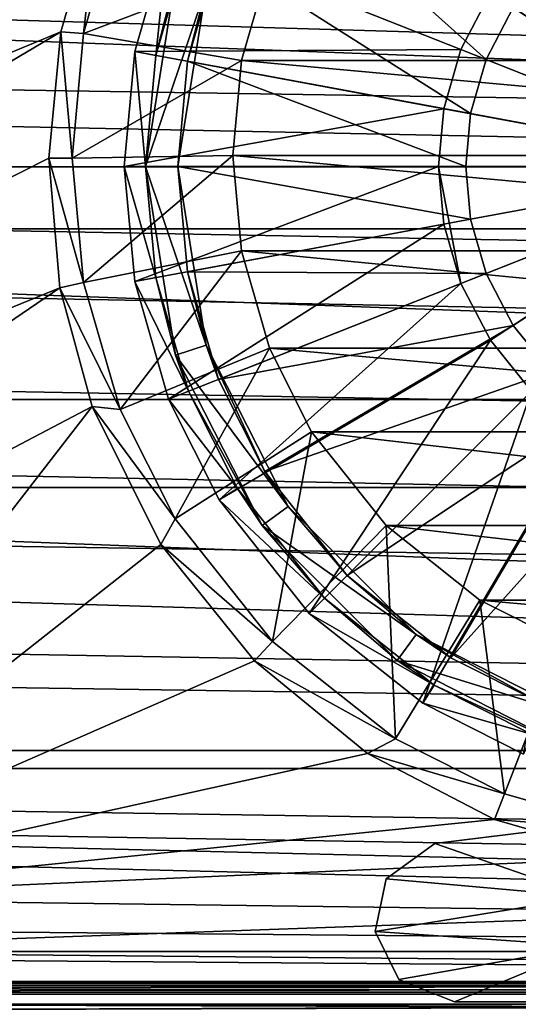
# Model space of a CAD drawing. Header units: metres. Extents: x 0 to 1004, y -708 to 0.
# Tile 57 of 103: x 433 to 480, y -652 to -560. Entities that reach past the tile are written whole.
import ezdxf

# ---------------------------------------------------------------- set-up
doc = ezdxf.new("R2010")
doc.units = ezdxf.units.M

msp = doc.modelspace()

# ---------------------------------------------------------------- linework, layer by layer
at = {"layer": 'top0'}
for points in [[(74.945648, -649.620239, 184.708984), (74.945648, -650.622864, 187.784439), (921.945618, -649.620239, 184.708984)], [(74.945648, -650.622864, 187.784439), (921.945618, -650.622864, 187.784439), (921.945618, -649.620239, 184.708984)], [(74.945648, -650.000854, 183.984665), (74.945648, -649.620239, 184.708984), (921.945618, -650.000854, 183.984665)], [(74.945648, -649.620239, 184.708984), (921.945618, -649.620239, 184.708984), (921.945618, -650.000854, 183.984665)], [(74.945648, -649.620239, 2040.066406), (74.945648, -650.000488, 2040.790527), (921.945618, -649.620239, 2040.066406)], [(74.945648, -650.000488, 2040.790527), (921.945618, -650.000854, 2040.790771), (921.945618, -649.620239, 2040.066406)], [(74.945648, -650.622864, 2036.990967), (74.945648, -649.620239, 2040.066406), (921.945618, -650.622559, 2036.991333)], [(74.945648, -649.620239, 2040.066406), (921.945618, -649.620239, 2040.066406), (921.945618, -650.622559, 2036.991333)], [(74.945648, -650.000488, 2040.790527), (74.945648, -650.816833, 2040.737793), (921.945618, -650.000854, 2040.790771)], [(74.945648, -650.816833, 184.037659), (74.945648, -650.000854, 183.984665), (921.945618, -650.816833, 184.037659)], [(74.945648, -650.000854, 183.984665), (921.945618, -650.000854, 183.984665), (921.945618, -650.816833, 184.037659)], [(74.945648, -650.816833, 2040.737793), (921.945618, -650.816833, 2040.737793), (921.945618, -650.000854, 2040.790771)], [(74.945648, -650.622864, 2036.990967), (921.945618, -650.622559, 2036.991333), (921.945618, -653.369629, 2035.28418)], [(74.945648, -650.622864, 187.784439), (74.945648, -653.369629, 189.491211), (921.945618, -650.622864, 187.784439)], [(74.945648, -653.369629, 189.491211), (921.945618, -653.369629, 189.491211), (921.945618, -650.622864, 187.784439)], [(74.945648, -653.369629, 2035.28418), (74.945648, -650.622864, 2036.990967), (921.945618, -653.369629, 2035.28418)], [(74.945648, -650.816833, 184.037659), (921.945618, -650.816833, 184.037659), (74.945648, -650.816833, 184.887695)], [(921.945618, -650.816833, 184.037659), (921.945618, -650.816833, 184.887695), (74.945648, -650.816833, 184.887695)], [(74.945648, -653.265991, 188.218597), (74.945648, -650.816833, 184.887695), (921.945618, -653.265991, 188.218597)], [(74.945648, -650.816833, 184.887695), (921.945618, -650.816833, 184.887695), (921.945618, -653.265991, 188.218597)], [(74.945648, -650.816833, 2039.887695), (74.945648, -653.265991, 2036.556763), (921.945618, -650.816833, 2039.887695)], [(74.945648, -653.265991, 2036.556763), (921.945618, -653.266418, 2036.556641), (921.945618, -650.816833, 2039.887695)], [(921.945618, -650.816833, 2039.887695), (921.945618, -650.816833, 2040.737793), (74.945648, -650.816833, 2039.887695)], [(921.945618, -650.816833, 2040.737793), (74.945648, -650.816833, 2040.737793), (74.945648, -650.816833, 2039.887695)]]:
    msp.add_3dface(points, dxfattribs=at)
at = {"layer": 'top0123410'}
for points in [[(900.214172, -579.368164, 2141.365967), (142.541992, -550.832275, 2160.918945), (183.251587, -540.0271, 2167.143799)], [(861.507385, -550.832275, 2160.918945), (881.462219, -563.486084, 2152.842285), (183.251587, -540.0271, 2167.143799)], [(183.251587, -540.0271, 2167.143799), (881.462219, -563.486084, 2152.842285), (900.214172, -579.368164, 2141.365967)], [(142.98912, -551.227539, 2164.058594), (893.62793, -573.584229, 2149.328857), (183.251587, -540.828064, 2169.999756)], [(893.62793, -573.584229, 2149.328857), (878.298828, -561.631348, 2157.554688), (183.251587, -540.828064, 2169.999756)], [(183.251587, -540.828064, 2169.999756), (878.298828, -561.631348, 2157.554688), (861.060242, -551.227539, 2164.058594)], [(122.587097, -563.486084, 2152.842285), (142.541992, -550.832275, 2160.918945), (900.214172, -579.368164, 2141.365967)], [(893.62793, -573.584229, 2149.328857), (142.98912, -551.227539, 2164.058594), (125.750542, -561.631348, 2157.554688)], [(110.42141, -573.584229, 2149.328857), (893.62793, -573.584229, 2149.328857), (125.750542, -561.631348, 2157.554688)], [(103.835167, -579.368164, 2141.365967), (122.587097, -563.486084, 2152.842285), (900.214172, -579.368164, 2141.365967)], [(922.863647, -603.50061, 2124.563965), (110.42141, -573.584229, 2149.328857), (94.749832, -588.380432, 2137.897949)], [(922.863647, -603.50061, 2124.563965), (909.2995, -588.380432, 2137.897949), (110.42141, -573.584229, 2149.328857)], [(909.2995, -588.380432, 2137.897949), (893.62793, -573.584229, 2149.328857), (110.42141, -573.584229, 2149.328857)], [(88.515663, -595.288696, 2128.133789), (103.835167, -579.368164, 2141.365967), (915.533691, -595.288635, 2128.133789)], [(103.835167, -579.368164, 2141.365967), (900.214172, -579.368164, 2141.365967), (915.533691, -595.288635, 2128.133789)], [(81.185699, -603.50061, 2124.563965), (922.863647, -603.50061, 2124.563965), (94.749832, -588.380432, 2137.897949)], [(74.528252, -612.724854, 2111.231445), (88.515663, -595.288696, 2128.133789), (939.55542, -628.053528, 2093.727783)], [(88.515663, -595.288696, 2128.133789), (915.533691, -595.288635, 2128.133789), (929.521118, -612.724854, 2111.231445)], [(939.55542, -628.053528, 2093.727783), (88.515663, -595.288696, 2128.133789), (929.521118, -612.724854, 2111.231445)], [(941.610657, -629.733337, 2096.331055), (81.185699, -603.50061, 2124.563965), (70.910423, -616.819275, 2111.159668)], [(941.610657, -629.733337, 2096.331055), (933.138916, -616.819275, 2111.159668), (81.185699, -603.50061, 2124.563965)], [(933.138916, -616.819275, 2111.159668), (922.863647, -603.50061, 2124.563965), (81.185699, -603.50061, 2124.563965)], [(64.493896, -628.053528, 2093.727783), (74.528252, -612.724854, 2111.231445), (939.55542, -628.053528, 2093.727783)], [(62.438717, -629.733337, 2096.331055), (941.610657, -629.733337, 2096.331055), (70.910423, -616.819275, 2111.159668)], [(57.681236, -641.664001, 2075.415039), (64.493896, -628.053528, 2093.727783), (949.855774, -649.662598, 2063.023682)], [(949.855774, -649.662598, 2063.023682), (64.493896, -628.053528, 2093.727783), (946.368103, -641.664001, 2075.415039)], [(64.493896, -628.053528, 2093.727783), (939.55542, -628.053528, 2093.727783), (946.368103, -641.664001, 2075.415039)], [(952.32666, -651.754395, 2065.279785), (62.438717, -629.733337, 2096.331055), (54.783459, -644.735474, 2076.154297)], [(952.32666, -651.754395, 2065.279785), (949.265869, -644.735474, 2076.154297), (62.438717, -629.733337, 2096.331055)], [(949.265869, -644.735474, 2076.154297), (941.610657, -629.733337, 2096.331055), (62.438717, -629.733337, 2096.331055)], [(54.19355, -649.662598, 2063.023682), (57.681236, -641.664001, 2075.415039), (949.855774, -649.662598, 2063.023682)], [(51.722694, -651.754395, 2065.279785), (952.32666, -651.754395, 2065.279785), (54.783459, -644.735474, 2076.154297)], [(988.024658, -688.0271, 2063.023682), (16.024673, -688.0271, 2063.023682), (54.19355, -649.662598, 2063.023682)], [(988.024658, -688.0271, 2063.023682), (54.19355, -649.662598, 2063.023682), (949.855774, -649.662598, 2063.023682)], [(13.024674, -691.0271, 2065.279785), (991.024658, -691.0271, 2065.279785), (51.722694, -651.754395, 2065.279785)], [(51.722694, -651.754395, 2065.279785), (991.024658, -691.0271, 2065.279785), (952.32666, -651.754395, 2065.279785)]]:
    msp.add_3dface(points, dxfattribs=at)
at = {"layer": 'top0123417'}
for points in [[(451.815765, -553.659668, 104.382034), (456.153198, -545.043823, 104.382034), (476.809784, -563.554077, 108.182106)], [(456.153198, -545.043823, 104.382034), (479.326202, -558.696655, 108.182106), (476.809784, -563.554077, 108.182106)], [(447.16684, -551.819214, 106.452507), (444.009583, -562.800171, 106.452507), (474.454285, -562.621521, 110.948647)], [(445.976135, -563.164124, 103.797256), (444.009583, -562.800171, 103.389137), (447.16684, -551.819214, 103.389137)], [(447.16684, -551.819214, 103.389137), (444.009583, -562.800171, 103.389137), (447.16684, -551.819214, 106.452507)], [(447.16684, -551.819214, 106.452507), (444.009583, -562.800171, 103.389137), (444.009583, -562.800171, 106.452507)], [(449.026367, -552.555359, 103.797256), (445.976135, -563.164124, 103.797256), (447.16684, -551.819214, 103.389137)], [(447.16684, -551.819214, 106.452507), (474.454285, -562.621521, 110.948647), (477.205811, -557.310364, 110.948647)], [(447.81427, -555.922363, 96.509148), (445.976135, -563.164124, 103.797256), (449.026367, -552.555359, 103.797256)], [(481.057281, -552.569092, 110.948647), (477.205811, -557.310364, 110.948647), (502.024506, -573.536316, 112.452507)], [(448.926056, -563.710022, 104.382042), (451.815765, -553.659668, 104.382034), (475.358459, -568.601685, 108.182106)], [(451.815765, -553.659668, 104.382034), (448.926056, -563.710022, 104.382042), (450.66745, -556.849426, 96.509148)], [(451.815765, -553.659668, 104.382034), (476.809784, -563.554077, 108.182106), (475.358459, -568.601685, 108.182106)], [(479.326202, -558.696655, 108.182106), (482.848633, -554.360474, 108.182106), (502.024506, -573.536316, 109.452507)], [(447.81427, -555.922363, 96.509148), (445.024506, -573.536316, 96.509148), (445.976135, -563.164124, 103.797256)], [(447.81427, -555.922363, 96.509148), (450.66745, -556.849426, 96.509148), (445.024506, -573.536316, 96.509148)], [(450.66745, -556.849426, 96.509148), (448.024506, -573.536316, 96.509148), (445.024506, -573.536316, 96.509148)], [(450.66745, -556.849426, 96.509148), (448.926056, -563.710022, 104.382042), (448.024506, -573.536316, 96.509148)], [(477.205811, -557.310364, 110.948647), (474.454285, -562.621521, 110.948647), (502.024506, -573.536316, 112.452507)], [(476.809784, -563.554077, 108.182106), (479.326202, -558.696655, 108.182106), (502.024506, -573.536316, 109.452507)], [(444.009583, -562.800171, 106.452507), (443.024536, -573.536316, 106.452507), (472.867401, -568.140747, 110.948647)], [(445.024506, -573.536316, 103.797256), (443.024536, -573.536316, 103.389137), (444.009583, -562.800171, 103.389137)], [(444.009583, -562.800171, 103.389137), (443.024536, -573.536316, 106.452507), (444.009583, -562.800171, 106.452507)], [(444.009583, -562.800171, 103.389137), (443.024536, -573.536316, 103.389137), (443.024536, -573.536316, 106.452507)], [(444.009583, -562.800171, 106.452507), (472.867401, -568.140747, 110.948647), (474.454285, -562.621521, 110.948647)], [(445.976135, -563.164124, 103.797256), (445.024506, -573.536316, 103.797256), (444.009583, -562.800171, 103.389137)], [(445.024506, -573.536316, 96.509148), (445.024506, -573.536316, 103.797256), (445.976135, -563.164124, 103.797256)], [(474.454285, -562.621521, 110.948647), (472.867401, -568.140747, 110.948647), (502.024506, -573.536316, 112.452507)], [(448.024506, -573.536316, 104.382042), (448.926056, -563.710022, 104.382042), (474.905731, -573.536316, 108.182106)], [(448.926056, -563.710022, 104.382042), (448.024506, -573.536316, 104.382042), (448.024506, -573.536316, 96.509148)], [(448.926056, -563.710022, 104.382042), (475.358459, -568.601685, 108.182106), (474.905731, -573.536316, 108.182106)], [(475.358459, -568.601685, 108.182106), (476.809784, -563.554077, 108.182106), (502.024506, -573.536316, 109.452507)], [(443.024536, -573.536316, 106.452507), (472.372375, -573.536316, 110.948647), (472.867401, -568.140747, 110.948647)], [(472.867401, -568.140747, 110.948647), (472.372375, -573.536316, 110.948647), (502.024506, -573.536316, 112.452507)], [(474.905731, -573.536316, 108.182106), (475.358459, -568.601685, 108.182106), (502.024506, -573.536316, 109.452507)], [(443.024536, -573.536316, 106.452507), (444.009583, -584.272461, 106.452507), (472.372375, -573.536316, 110.948647)], [(444.009583, -584.272461, 103.389137), (443.024536, -573.536316, 103.389137), (445.976135, -583.908569, 103.797256)], [(443.024536, -573.536316, 103.389137), (445.024506, -573.536316, 103.797256), (445.976135, -583.908569, 103.797256)], [(444.009583, -584.272461, 106.452507), (443.024536, -573.536316, 103.389137), (444.009583, -584.272461, 103.389137)], [(444.009583, -584.272461, 106.452507), (443.024536, -573.536316, 106.452507), (443.024536, -573.536316, 103.389137)], [(444.009583, -584.272461, 106.452507), (472.867401, -578.931885, 110.948647), (472.372375, -573.536316, 110.948647)], [(447.81427, -591.150269, 96.509148), (445.976135, -583.908569, 103.797256), (445.024506, -573.536316, 96.509148)], [(445.976135, -583.908569, 103.797256), (445.024506, -573.536316, 103.797256), (445.024506, -573.536316, 96.509148)], [(445.024506, -573.536316, 96.509148), (448.024506, -573.536316, 96.509148), (450.66745, -590.223267, 96.509148)], [(447.81427, -591.150269, 96.509148), (445.024506, -573.536316, 96.509148), (450.66745, -590.223267, 96.509148)], [(448.926056, -583.36261, 104.382042), (448.024506, -573.536316, 104.382042), (475.358459, -578.470947, 108.182106)], [(448.024506, -573.536316, 104.382042), (474.905731, -573.536316, 108.182106), (475.358459, -578.470947, 108.182106)], [(450.66745, -590.223267, 96.509148), (448.024506, -573.536316, 96.509148), (448.926056, -583.36261, 104.382042)], [(448.024506, -573.536316, 96.509148), (448.024506, -573.536316, 104.382042), (448.926056, -583.36261, 104.382042)], [(472.372375, -573.536316, 110.948647), (472.867401, -578.931885, 110.948647), (474.454285, -584.451111, 110.948647)], [(474.454285, -584.451111, 110.948647), (502.024506, -573.536316, 112.452507), (472.372375, -573.536316, 110.948647)], [(474.454285, -584.451111, 110.948647), (477.205811, -589.762268, 110.948647), (502.024506, -573.536316, 112.452507)], [(475.358459, -578.470947, 108.182106), (474.905731, -573.536316, 108.182106), (502.024506, -573.536316, 109.452507)], [(476.809784, -583.518616, 108.182106), (475.358459, -578.470947, 108.182106), (502.024506, -573.536316, 109.452507)], [(479.326202, -588.375977, 108.182106), (476.809784, -583.518616, 108.182106), (502.024506, -573.536316, 109.452507)], [(477.205811, -589.762268, 110.948647), (481.057281, -594.50354, 110.948647), (502.024506, -573.536316, 112.452507)], [(482.848633, -592.712158, 108.182106), (479.326202, -588.375977, 108.182106), (502.024506, -573.536316, 109.452507)], [(444.009583, -584.272461, 106.452507), (447.16684, -595.253418, 106.452507), (472.867401, -578.931885, 110.948647)], [(472.867401, -578.931885, 110.948647), (447.16684, -595.253418, 106.452507), (474.454285, -584.451111, 110.948647)], [(448.926056, -583.36261, 104.382042), (475.358459, -578.470947, 108.182106), (476.809784, -583.518616, 108.182106)], [(451.815765, -593.413025, 104.382042), (448.926056, -583.36261, 104.382042), (476.809784, -583.518616, 108.182106)], [(450.66745, -590.223267, 96.509148), (448.926056, -583.36261, 104.382042), (451.815765, -593.413025, 104.382042)], [(451.815765, -593.413025, 104.382042), (476.809784, -583.518616, 108.182106), (479.326202, -588.375977, 108.182106)], [(444.009583, -584.272461, 103.389137), (445.976135, -583.908569, 103.797256), (449.026367, -594.517273, 103.797256)], [(447.16684, -595.253418, 103.389137), (444.009583, -584.272461, 103.389137), (449.026367, -594.517273, 103.797256)], [(447.16684, -595.253418, 106.452507), (444.009583, -584.272461, 106.452507), (447.16684, -595.253418, 103.389137)], [(447.16684, -595.253418, 103.389137), (444.009583, -584.272461, 106.452507), (444.009583, -584.272461, 103.389137)], [(449.026367, -594.517273, 103.797256), (445.976135, -583.908569, 103.797256), (447.81427, -591.150269, 96.509148)], [(474.454285, -584.451111, 110.948647), (447.16684, -595.253418, 106.452507), (451.904388, -604.664551, 106.452507)], [(474.454285, -584.451111, 110.948647), (451.904388, -604.664551, 106.452507), (477.205811, -589.762268, 110.948647)], [(456.153198, -602.02887, 104.382042), (451.815765, -593.413025, 104.382042), (479.326202, -588.375977, 108.182106)], [(456.153198, -602.02887, 104.382042), (479.326202, -588.375977, 108.182106), (482.848633, -592.712158, 108.182106)], [(451.904388, -604.664551, 106.452507), (460.305237, -615.255554, 106.452507), (477.205811, -589.762268, 110.948647)], [(477.205811, -589.762268, 110.948647), (460.305237, -615.255554, 106.452507), (481.057281, -594.50354, 110.948647)], [(458.337585, -605.276733, 96.509148), (447.81427, -591.150269, 96.509148), (450.66745, -590.223267, 96.509148)], [(458.337585, -605.276733, 96.509148), (450.66745, -590.223267, 96.509148), (456.153198, -602.02887, 104.382042)], [(456.153198, -602.02887, 104.382042), (450.66745, -590.223267, 96.509148), (451.815765, -593.413025, 104.382042)], [(455.910522, -607.0401, 96.509148), (449.026367, -594.517273, 103.797256), (447.81427, -591.150269, 96.509148)], [(455.910522, -607.0401, 96.509148), (447.81427, -591.150269, 96.509148), (458.337585, -605.276733, 96.509148)], [(463.840729, -611.720093, 104.382042), (456.153198, -602.02887, 104.382042), (482.848633, -592.712158, 108.182106)], [(463.840729, -611.720093, 104.382042), (482.848633, -592.712158, 108.182106), (487.184845, -596.234619, 108.182106)], [(447.16684, -595.253418, 103.389137), (449.026367, -594.517273, 103.797256), (453.603882, -603.610291, 103.797256)], [(455.910522, -607.0401, 96.509148), (453.603882, -603.610291, 103.797256), (449.026367, -594.517273, 103.797256)], [(460.305237, -615.255554, 106.452507), (470.89624, -623.656433, 106.452507), (481.057281, -594.50354, 110.948647)], [(481.057281, -594.50354, 110.948647), (470.89624, -623.656433, 106.452507), (485.798553, -598.355042, 110.948647)], [(451.904388, -604.664551, 103.389137), (447.16684, -595.253418, 103.389137), (453.603882, -603.610291, 103.797256)], [(451.904388, -604.664551, 106.452507), (447.16684, -595.253418, 106.452507), (451.904388, -604.664551, 103.389137)], [(451.904388, -604.664551, 103.389137), (447.16684, -595.253418, 106.452507), (447.16684, -595.253418, 103.389137)], [(473.531952, -619.407593, 104.382042), (463.840729, -611.720093, 104.382042), (487.184845, -596.234619, 108.182106)], [(473.531952, -619.407593, 104.382042), (487.184845, -596.234619, 108.182106), (492.042206, -598.751038, 108.182106)], [(470.89624, -623.656433, 106.452507), (480.307404, -628.393982, 106.452507), (485.798553, -598.355042, 110.948647)], [(482.147827, -623.745056, 104.382042), (473.531952, -619.407593, 104.382042), (492.042206, -598.751038, 108.182106)], [(463.840729, -611.720093, 104.382042), (458.337585, -605.276733, 96.509148), (456.153198, -602.02887, 104.382042)], [(451.904388, -604.664551, 103.389137), (453.603882, -603.610291, 103.797256), (461.719421, -613.841431, 103.797256)], [(461.719421, -613.841431, 103.797256), (453.603882, -603.610291, 103.797256), (455.910522, -607.0401, 96.509148)], [(460.305237, -615.255554, 103.389137), (451.904388, -604.664551, 103.389137), (461.719421, -613.841431, 103.797256)], [(460.305237, -615.255554, 106.452507), (451.904388, -604.664551, 106.452507), (460.305237, -615.255554, 103.389137)], [(460.305237, -615.255554, 103.389137), (451.904388, -604.664551, 106.452507), (451.904388, -604.664551, 103.389137)], [(470.284088, -617.223267, 96.509148), (455.910522, -607.0401, 96.509148), (458.337585, -605.276733, 96.509148)], [(470.284088, -617.223267, 96.509148), (458.337585, -605.276733, 96.509148), (463.840729, -611.720093, 104.382042)], [(468.520721, -619.650269, 96.509148), (461.719421, -613.841431, 103.797256), (455.910522, -607.0401, 96.509148)], [(468.520721, -619.650269, 96.509148), (455.910522, -607.0401, 96.509148), (470.284088, -617.223267, 96.509148)], [(473.531952, -619.407593, 104.382042), (470.284088, -617.223267, 96.509148), (463.840729, -611.720093, 104.382042)], [(460.305237, -615.255554, 103.389137), (461.719421, -613.841431, 103.797256), (471.9505, -621.956909, 103.797256)], [(471.9505, -621.956909, 103.797256), (461.719421, -613.841431, 103.797256), (468.520721, -619.650269, 96.509148)], [(470.89624, -623.656433, 103.389137), (460.305237, -615.255554, 103.389137), (471.9505, -621.956909, 103.797256)], [(470.89624, -623.656433, 106.452507), (460.305237, -615.255554, 106.452507), (470.89624, -623.656433, 103.389137)], [(470.89624, -623.656433, 103.389137), (460.305237, -615.255554, 106.452507), (460.305237, -615.255554, 103.389137)], [(485.337585, -624.893372, 96.509148), (468.520721, -619.650269, 96.509148), (470.284088, -617.223267, 96.509148)], [(485.337585, -624.893372, 96.509148), (470.284088, -617.223267, 96.509148), (482.147827, -623.745056, 104.382042)], [(470.284088, -617.223267, 96.509148), (473.531952, -619.407593, 104.382042), (482.147827, -623.745056, 104.382042)], [(484.410522, -627.746521, 96.509148), (471.9505, -621.956909, 103.797256), (468.520721, -619.650269, 96.509148)], [(484.410522, -627.746521, 96.509148), (468.520721, -619.650269, 96.509148), (485.337585, -624.893372, 96.509148)], [(470.89624, -623.656433, 103.389137), (471.9505, -621.956909, 103.797256), (481.043549, -626.534424, 103.797256)], [(484.410522, -627.746521, 96.509148), (481.043549, -626.534424, 103.797256), (471.9505, -621.956909, 103.797256)], [(480.307404, -628.393982, 103.389137), (470.89624, -623.656433, 103.389137), (481.043549, -626.534424, 103.797256)], [(480.307404, -628.393982, 106.452507), (470.89624, -623.656433, 106.452507), (480.307404, -628.393982, 103.389137)], [(480.307404, -628.393982, 103.389137), (470.89624, -623.656433, 106.452507), (470.89624, -623.656433, 103.389137)]]:
    msp.add_3dface(points, dxfattribs=at)
at = {"layer": 'top0123456'}
for points in [[(472.024475, -636.74707, 169.189713), (481.113281, -635.613159, 169.189713), (486.36853, -641.716858, 169.189713)], [(481.113281, -635.613159, 169.189713), (472.024475, -636.74707, 169.189713), (481.113281, -635.613159, 2055.5896)], [(472.024475, -636.74707, 169.189713), (472.024506, -636.74707, 2055.5896), (481.113281, -635.613159, 2055.5896)], [(481.113281, -635.613159, 2055.5896), (472.024506, -636.74707, 2055.5896), (486.368561, -641.716858, 2055.5896)], [(467.48645, -640.041321, 169.189713), (472.024475, -636.74707, 169.189713), (486.36853, -641.716858, 169.189713)], [(472.024475, -636.74707, 169.189713), (467.48645, -640.041321, 169.189713), (472.024506, -636.74707, 2055.5896)], [(467.48645, -640.041321, 169.189713), (467.486786, -640.040771, 2055.5896), (472.024506, -636.74707, 2055.5896)], [(472.024506, -636.74707, 2055.5896), (467.486786, -640.040771, 2055.5896), (486.368561, -641.716858, 2055.5896)], [(466.448334, -644.942993, 169.189713), (466.448303, -644.942627, 2055.5896), (467.486786, -640.040771, 2055.5896)], [(486.368561, -641.716858, 2055.5896), (467.486786, -640.040771, 2055.5896), (466.448303, -644.942627, 2055.5896)], [(467.48645, -640.041321, 169.189713), (466.448334, -644.942993, 169.189713), (467.486786, -640.040771, 2055.5896)], [(467.48645, -640.041321, 169.189713), (486.36853, -641.716858, 169.189713), (466.448334, -644.942993, 169.189713)], [(486.368561, -641.716858, 2055.5896), (466.448303, -644.942627, 2055.5896), (486.368561, -646.316833, 2055.5896)], [(486.36853, -641.716858, 169.189713), (486.36853, -646.316833, 169.189713), (466.448334, -644.942993, 169.189713)], [(466.448334, -644.942993, 169.189713), (468.659302, -649.439209, 169.189713), (466.448303, -644.942627, 2055.5896)], [(468.659302, -649.439209, 169.189713), (468.65918, -649.439087, 2055.5896), (466.448303, -644.942627, 2055.5896)], [(466.448303, -644.942627, 2055.5896), (468.65918, -649.439087, 2055.5896), (486.368561, -646.316833, 2055.5896)], [(466.448334, -644.942993, 169.189713), (486.36853, -646.316833, 169.189713), (468.659302, -649.439209, 169.189713)], [(486.368561, -646.316833, 2055.5896), (468.65918, -649.439087, 2055.5896), (473.868561, -651.516846, 2055.5896)], [(486.36853, -646.316833, 169.189713), (473.86853, -651.516846, 169.189713), (468.659302, -649.439209, 169.189713)], [(473.86853, -651.516846, 169.189713), (486.36853, -646.316833, 169.189713), (488.358002, -651.516846, 169.189713)], [(473.868561, -651.516846, 2055.5896), (488.358032, -651.516846, 2055.5896), (486.368561, -646.316833, 2055.5896)], [(468.659302, -649.439209, 169.189713), (473.86853, -651.516846, 169.189713), (468.65918, -649.439087, 2055.5896)], [(473.86853, -651.516846, 169.189713), (473.868561, -651.516846, 2055.5896), (468.65918, -649.439087, 2055.5896)], [(473.86853, -651.516846, 169.189713), (488.358002, -651.516846, 169.189713), (473.868561, -651.516846, 2055.5896)], [(488.358002, -651.516846, 169.189713), (488.358032, -651.516846, 2055.5896), (473.868561, -651.516846, 2055.5896)]]:
    msp.add_3dface(points, dxfattribs=at)
at = {"layer": 'top0123459'}
for points in [[(994.049377, -10, 90), (217.024673, -653.266907, 90), (10, -10, 90)], [(787.024658, -653.266907, 90), (217.024673, -653.266907, 90), (994.049377, -10, 90)], [(72.557671, -556.560425, 108.623322), (209.649567, -631.589539, 107.313683), (440.641327, -548.786743, 108.75901)], [(440.641327, -548.786743, 108.75901), (209.649567, -631.589539, 107.313683), (258.301056, -635.123474, 107.251999)], [(440.641327, -548.786743, 108.75901), (258.301056, -635.123474, 107.251999), (437.115204, -560.970581, 108.546341)], [(437.115204, -560.970581, 108.546341), (439.242218, -561.129395, 104.605713), (440.641327, -548.786743, 108.75901)], [(439.242218, -561.129395, 104.605713), (442.660126, -549.249573, 104.911133), (440.641327, -548.786743, 108.75901)], [(456.591675, -554.546936, 96.129578), (442.660126, -549.249573, 104.911133), (439.242218, -561.129395, 104.605713)], [(453.976837, -563.638306, 95.895851), (456.591675, -554.546936, 96.129578), (439.242218, -561.129395, 104.605713)], [(550.07251, -563.638306, 95.895851), (456.591675, -554.546936, 96.129578), (453.976837, -563.638306, 95.895851)], [(550.07251, -563.638306, 95.895851), (547.457703, -554.546936, 96.129578), (456.591675, -554.546936, 96.129578)], [(258.301056, -635.123474, 107.251999), (306.994904, -638.015747, 107.201515), (437.115204, -560.970581, 108.546341)], [(437.115204, -560.970581, 108.546341), (306.994904, -638.015747, 107.201515), (435.983368, -572.763977, 108.340485)], [(435.983368, -572.763977, 108.340485), (438.175293, -572.746765, 104.307045), (437.115204, -560.970581, 108.546341)], [(438.175293, -572.746765, 104.307045), (439.242218, -561.129395, 104.605713), (437.115204, -560.970581, 108.546341)], [(453.976837, -563.638306, 95.895851), (439.242218, -561.129395, 104.605713), (438.175293, -572.746765, 104.307045)], [(453.161041, -572.527039, 95.667336), (453.976837, -563.638306, 95.895851), (438.175293, -572.746765, 104.307045)], [(550.888306, -572.527039, 95.667336), (453.976837, -563.638306, 95.895851), (453.161041, -572.527039, 95.667336)], [(550.888306, -572.527039, 95.667336), (550.07251, -563.638306, 95.895851), (453.976837, -563.638306, 95.895851)], [(453.161041, -572.527039, 95.667336), (438.175293, -572.746765, 104.307045), (439.24054, -584.359802, 104.008492)], [(453.976837, -581.415771, 95.438812), (453.161041, -572.527039, 95.667336), (439.24054, -584.359802, 104.008492)], [(550.07251, -581.415771, 95.438812), (453.161041, -572.527039, 95.667336), (453.976837, -581.415771, 95.438812)], [(550.07251, -581.415771, 95.438812), (550.888306, -572.527039, 95.667336), (453.161041, -572.527039, 95.667336)], [(306.994904, -638.015747, 107.201515), (437.032898, -584.880066, 108.128998), (435.983368, -572.763977, 108.340485)], [(439.24054, -584.359802, 104.008492), (438.175293, -572.746765, 104.307045), (435.983368, -572.763977, 108.340485)], [(437.032898, -584.880066, 108.128998), (439.24054, -584.359802, 104.008492), (435.983368, -572.763977, 108.340485)], [(453.976837, -581.415771, 95.438812), (439.24054, -584.359802, 104.008492), (442.656708, -596.240112, 103.703056)], [(456.591675, -590.507141, 95.205086), (453.976837, -581.415771, 95.438812), (442.656708, -596.240112, 103.703056)], [(547.457703, -590.507141, 95.205086), (453.976837, -581.415771, 95.438812), (456.591675, -590.507141, 95.205086)], [(547.457703, -590.507141, 95.205086), (550.07251, -581.415771, 95.438812), (453.976837, -581.415771, 95.438812)], [(442.656708, -596.240112, 103.703056), (439.24054, -584.359802, 104.008492), (437.032898, -584.880066, 108.128998)], [(306.994904, -638.015747, 107.201515), (355.722656, -640.265808, 107.162239), (437.032898, -584.880066, 108.128998)], [(355.722656, -640.265808, 107.162239), (440.043762, -595.948181, 107.935799), (437.032898, -584.880066, 108.128998)], [(440.043762, -595.948181, 107.935799), (442.656708, -596.240112, 103.703056), (437.032898, -584.880066, 108.128998)], [(456.591675, -590.507141, 95.205086), (442.656708, -596.240112, 103.703056), (447.782593, -606.420959, 103.441322)], [(460.518127, -598.303406, 95.004654), (456.591675, -590.507141, 95.205086), (447.782593, -606.420959, 103.441322)], [(543.53125, -598.303406, 95.004654), (456.591675, -590.507141, 95.205086), (460.518127, -598.303406, 95.004654)], [(543.53125, -598.303406, 95.004654), (547.457703, -590.507141, 95.205086), (456.591675, -590.507141, 95.205086)], [(355.722656, -640.265808, 107.162239), (404.475861, -641.873291, 107.134178), (440.043762, -595.948181, 107.935799)], [(404.475861, -641.873291, 107.134178), (446.458862, -608.837952, 107.710808), (440.043762, -595.948181, 107.935799)], [(446.458862, -608.837952, 107.710808), (447.782593, -606.420959, 103.441322), (440.043762, -595.948181, 107.935799)], [(447.782593, -606.420959, 103.441322), (442.656708, -596.240112, 103.703056), (440.043762, -595.948181, 107.935799)], [(460.518127, -598.303406, 95.004654), (447.782593, -606.420959, 103.441322), (456.874695, -617.880981, 103.146698)], [(467.47287, -607.067444, 94.779343), (460.518127, -598.303406, 95.004654), (456.874695, -617.880981, 103.146698)], [(536.576477, -607.067444, 94.779343), (460.518127, -598.303406, 95.004654), (467.47287, -607.067444, 94.779343)], [(536.576477, -607.067444, 94.779343), (543.53125, -598.303406, 95.004654), (460.518127, -598.303406, 95.004654)], [(456.874695, -617.880981, 103.146698), (447.782593, -606.420959, 103.441322), (446.458862, -608.837952, 107.710808)], [(467.47287, -607.067444, 94.779343), (456.874695, -617.880981, 103.146698), (468.339081, -626.97168, 102.912987)], [(476.239777, -614.019897, 94.600601), (467.47287, -607.067444, 94.779343), (468.339081, -626.97168, 102.912987)], [(527.80957, -614.019897, 94.600601), (467.47287, -607.067444, 94.779343), (476.239777, -614.019897, 94.600601)], [(527.80957, -614.019897, 94.600601), (536.576477, -607.067444, 94.779343), (467.47287, -607.067444, 94.779343)], [(455.182587, -619.699036, 107.521233), (446.458862, -608.837952, 107.710808), (404.475861, -641.873291, 107.134178)], [(455.182587, -619.699036, 107.521233), (456.874695, -617.880981, 103.146698), (446.458862, -608.837952, 107.710808)], [(476.239777, -614.019897, 94.600601), (468.339081, -626.97168, 102.912987), (478.521637, -632.095825, 102.78125)], [(484.038635, -617.945068, 94.499687), (476.239777, -614.019897, 94.600601), (478.521637, -632.095825, 102.78125)], [(520.010742, -617.945068, 94.499687), (476.239777, -614.019897, 94.600601), (484.038635, -617.945068, 94.499687)], [(520.010742, -617.945068, 94.499687), (527.80957, -614.019897, 94.600601), (476.239777, -614.019897, 94.600601)], [(468.339081, -626.97168, 102.912987), (456.874695, -617.880981, 103.146698), (455.182587, -619.699036, 107.521233)], [(484.038635, -617.945068, 94.499687), (478.521637, -632.095825, 102.78125), (490.405609, -635.511719, 102.693436)], [(465.744904, -628.327209, 107.370621), (455.182587, -619.699036, 107.521233), (404.475861, -641.873291, 107.134178)], [(465.744904, -628.327209, 107.370621), (468.339081, -626.97168, 102.912987), (455.182587, -619.699036, 107.521233)], [(478.521637, -632.095825, 102.78125), (468.339081, -626.97168, 102.912987), (465.744904, -628.327209, 107.370621)], [(404.475861, -641.873291, 107.134178), (477.596405, -634.500916, 107.262863), (465.744904, -628.327209, 107.370621)], [(477.596405, -634.500916, 107.262863), (478.521637, -632.095825, 102.78125), (465.744904, -628.327209, 107.370621)], [(490.405609, -635.511719, 102.693436), (478.521637, -632.095825, 102.78125), (477.596405, -634.500916, 107.262863)], [(490.090332, -638.09668, 107.200096), (477.596405, -634.500916, 107.262863), (404.475861, -641.873291, 107.134178)], [(490.090332, -638.09668, 107.200096), (490.405609, -635.511719, 102.693436), (477.596405, -634.500916, 107.262863)], [(502.024689, -643.159424, 107.111732), (490.090332, -638.09668, 107.200096), (404.475861, -641.873291, 107.134178)], [(502.024689, -643.159424, 107.111732), (404.475861, -641.873291, 107.134178), (398.900238, -646.814575, 135.096939)], [(605.149231, -646.814575, 135.096939), (502.024689, -643.159424, 107.111732), (398.900238, -646.814575, 135.096939)], [(936.825623, -651.75592, 163.059708), (398.900238, -646.814575, 135.096939), (67.223946, -651.75592, 163.059708)], [(605.149231, -646.814575, 135.096939), (398.900238, -646.814575, 135.096939), (936.825623, -651.75592, 163.059708)]]:
    msp.add_3dface(points, dxfattribs=at)

doc.saveas('drawing.dxf')
